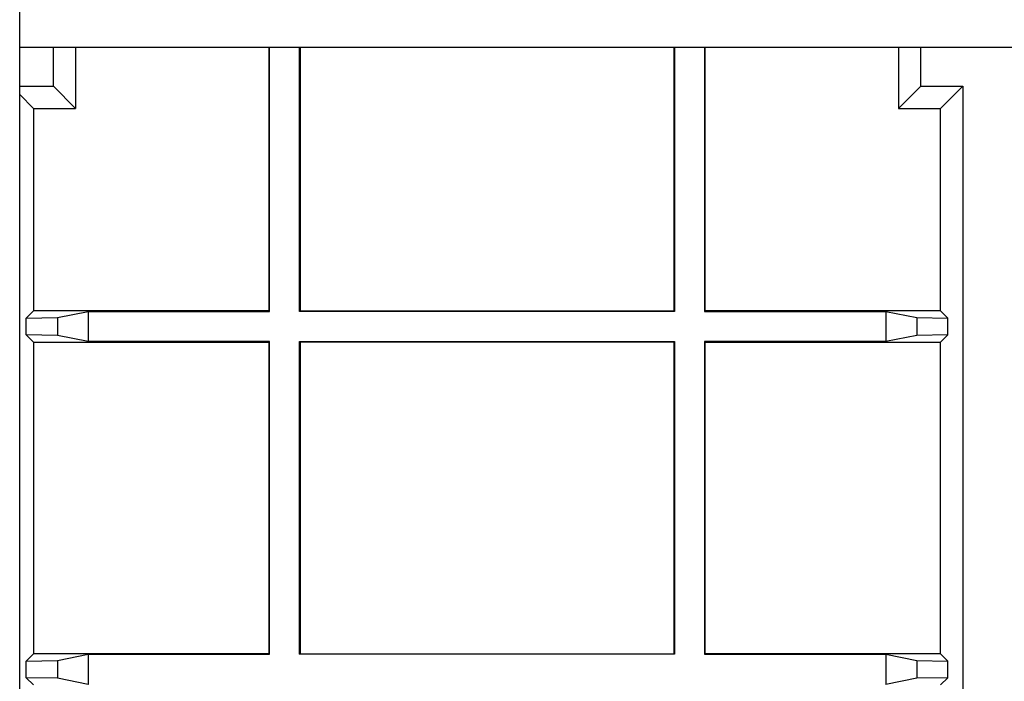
# Paper-space layout 'Blatt3' of a CAD drawing. Header units: millimetres. Extents: x 5 to 418, y 2 to 292.
# Tile 75 of 83: x 336.1 to 344, y 97.04 to 102.34. Entities that reach past the tile are written whole.
import ezdxf

# ---------------------------------------------------------------- set-up
doc = ezdxf.new("R2010")
doc.units = ezdxf.units.MM

psp = doc.layouts.new('Blatt3')

# ---------------------------------------------------------------- linework, layer by layer
at = {"color": 7, "linetype": 'Continuous', "lineweight": 25}
for p, q in [((336.0962, 96.4101), (336.0962, 108.9101)), ((356.4295, 102.1185), (336.0962, 102.1185)), ((336.3664, 101.8084), (336.3664, 102.1185)), ((336.5439, 102.1185), (336.5439, 101.6309)), ((338.0962, 102.1185), (338.0962, 100.0072)), ((338.1005, 100.0029), (338.1005, 102.1185)), ((338.3418, 100.0029), (338.3418, 102.1185)), ((338.3462, 102.1185), (338.3462, 100.0072)), ((341.3462, 100.0072), (341.3462, 102.1185)), ((341.3505, 102.1185), (341.3505, 100.0029)), ((341.5918, 102.1185), (341.5918, 100.0029)), ((341.5962, 100.0072), (341.5962, 102.1185)), ((343.1485, 102.1185), (343.1485, 101.6309)), ((343.3259, 101.8084), (343.3259, 102.1185)), ((336.0962, 101.8084), (336.3664, 101.8084)), ((336.3664, 101.8084), (336.5439, 101.6309)), ((343.1485, 101.6309), (343.3259, 101.8084)), ((343.3259, 101.8084), (343.6628, 101.8084)), ((343.4853, 101.6309), (343.6628, 101.8084)), ((343.6628, 101.8084), (343.6628, 88.8298)), ((336.0962, 101.7418), (336.207, 101.6309)), ((336.207, 101.6309), (336.207, 100.0072)), ((336.207, 101.6309), (336.5439, 101.6309)), ((343.1485, 101.6309), (343.4853, 101.6309)), ((343.4853, 100.0072), (343.4853, 101.6309)), ((336.207, 100.0072), (336.1488, 99.949)), ((336.1488, 99.949), (336.3988, 99.9534)), ((336.1488, 99.8154), (336.1488, 99.949)), ((338.0962, 100.0072), (336.207, 100.0072)), ((336.3988, 99.9534), (336.6467, 100.0029)), ((336.3988, 99.9534), (336.3988, 99.8111)), ((336.6467, 100.0029), (338.1005, 100.0029)), ((336.6467, 100.0029), (336.6467, 99.7616)), ((338.1005, 100.0029), (338.0962, 100.0072)), ((338.3418, 100.0029), (338.3462, 100.0072)), ((341.3505, 100.0029), (338.3418, 100.0029)), ((338.3462, 100.0072), (341.3462, 100.0072)), ((341.3505, 100.0029), (341.3462, 100.0072)), ((341.5918, 100.0029), (341.5962, 100.0072)), ((341.5918, 100.0029), (343.0456, 100.0029)), ((343.4853, 100.0072), (341.5962, 100.0072)), ((343.0456, 100.0029), (343.2935, 99.9534)), ((343.0456, 100.0029), (343.0456, 99.7616)), ((343.2935, 99.9534), (343.5435, 99.949)), ((343.2935, 99.9534), (343.2935, 99.8111)), ((343.4853, 100.0072), (343.5435, 99.949)), ((343.5435, 99.8154), (343.5435, 99.949)), ((336.1488, 99.8154), (336.207, 99.7572)), ((336.3988, 99.8111), (336.1488, 99.8154)), ((336.6467, 99.7616), (336.3988, 99.8111)), ((343.2935, 99.8111), (343.0456, 99.7616)), ((343.5435, 99.8154), (343.2935, 99.8111)), ((343.5435, 99.8154), (343.4853, 99.7572)), ((336.207, 99.7572), (336.207, 97.2572)), ((336.207, 99.7572), (338.0962, 99.7572)), ((338.1005, 99.7616), (336.6467, 99.7616)), ((338.1005, 99.7616), (338.0962, 99.7572)), ((338.0962, 99.7572), (338.0962, 97.2572)), ((338.1005, 97.2529), (338.1005, 99.7616)), ((338.3418, 99.7616), (341.3505, 99.7616)), ((338.3418, 97.2529), (338.3418, 99.7616)), ((338.3418, 99.7616), (338.3462, 99.7572)), ((341.3462, 99.7572), (338.3462, 99.7572)), ((338.3462, 99.7572), (338.3462, 97.2572)), ((341.3505, 99.7616), (341.3462, 99.7572)), ((341.3462, 97.2572), (341.3462, 99.7572)), ((341.3505, 99.7616), (341.3505, 97.2529)), ((341.5918, 99.7616), (341.5962, 99.7572)), ((343.0456, 99.7616), (341.5918, 99.7616)), ((341.5918, 99.7616), (341.5918, 97.2529)), ((341.5962, 99.7572), (343.4853, 99.7572)), ((341.5962, 97.2572), (341.5962, 99.7572)), ((343.4853, 97.2572), (343.4853, 99.7572)), ((336.207, 97.2572), (336.1488, 97.199)), ((338.0962, 97.2572), (336.207, 97.2572)), ((336.3988, 97.2034), (336.6467, 97.2529)), ((336.6467, 97.2529), (338.1005, 97.2529)), ((336.6467, 97.2529), (336.6467, 97.0116)), ((338.1005, 97.2529), (338.0962, 97.2572)), ((338.3418, 97.2529), (338.3462, 97.2572)), ((341.3505, 97.2529), (338.3418, 97.2529)), ((338.3462, 97.2572), (341.3462, 97.2572)), ((341.3505, 97.2529), (341.3462, 97.2572)), ((341.5918, 97.2529), (341.5962, 97.2572)), ((341.5918, 97.2529), (343.0456, 97.2529)), ((343.4853, 97.2572), (341.5962, 97.2572)), ((343.0456, 97.2529), (343.2935, 97.2034)), ((343.0456, 97.2529), (343.0456, 97.0116)), ((343.4853, 97.2572), (343.5435, 97.199)), ((336.1488, 97.199), (336.3988, 97.2034)), ((336.1488, 97.0654), (336.1488, 97.199)), ((336.3988, 97.2034), (336.3988, 97.0611)), ((343.2935, 97.2034), (343.5435, 97.199)), ((343.2935, 97.2034), (343.2935, 97.0611)), ((343.5435, 97.0654), (343.5435, 97.199)), ((336.1488, 97.0654), (336.207, 97.0072)), ((336.3988, 97.0611), (336.1488, 97.0654)), ((336.6467, 97.0116), (336.3988, 97.0611)), ((343.2935, 97.0611), (343.0456, 97.0116)), ((343.5435, 97.0654), (343.2935, 97.0611)), ((343.5435, 97.0654), (343.4853, 97.0072))]:
    psp.add_line(p, q, dxfattribs=at)

doc.saveas('drawing.dxf')
